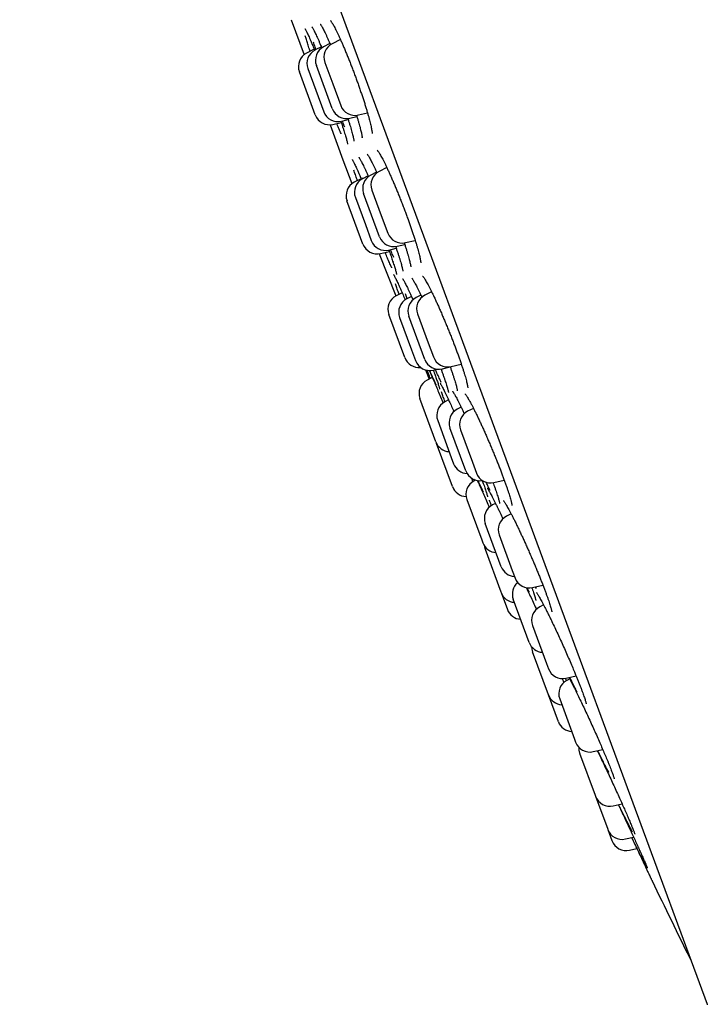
# Model space of a CAD drawing. Header units: millimetres. Extents: x 8 to 1577, y 12 to 2536.
# Tile 55 of 108: x 390 to 413, y 2103 to 2135. Entities that reach past the tile are written whole.
import ezdxf

# ---------------------------------------------------------------- set-up
doc = ezdxf.new("R2010")
doc.units = ezdxf.units.MM

msp = doc.modelspace()

# ---------------------------------------------------------------- linework, layer by layer
at = {"color": 7, "linetype": 'Continuous', "lineweight": 30}
for p, q in [((390.302, 2164.383), (413.109, 2102.556)), ((399.313, 2135.225), (399.741, 2134.065)), ((400.598, 2134.435), (400.385, 2134.325)), ((400.944, 2134.572), (400.667, 2134.429)), ((400.075, 2134.248), (399.822, 2134.118)), ((400.311, 2134.328), (400.104, 2134.222)), ((400.427, 2133.812), (400.691, 2133.095)), ((400.111, 2132.067), (399.582, 2133.5)), ((399.864, 2133.604), (400.128, 2132.887)), ((400.674, 2132.275), (400.145, 2133.708)), ((400.128, 2132.887), (400.392, 2132.171)), ((400.691, 2133.095), (400.955, 2132.379)), ((400.695, 2131.754), (400.971, 2131.819)), ((400.976, 2131.857), (401.203, 2131.911)), ((401.257, 2131.961), (401.49, 2132.016)), ((401.539, 2132.065), (401.842, 2132.136)), ((400.599, 2131.741), (401.027, 2130.581)), ((401.028, 2130.577), (401.328, 2129.787)), ((402.482, 2130.323), (402.229, 2130.193)), ((401.632, 2129.952), (401.403, 2129.834)), ((401.864, 2130.042), (401.68, 2129.948)), ((402.143, 2130.17), (401.954, 2130.073)), ((401.989, 2129.576), (402.299, 2128.735)), ((401.691, 2127.783), (401.162, 2129.216)), ((401.44, 2129.33), (401.773, 2128.428)), ((402.242, 2128.023), (401.714, 2129.455)), ((402.299, 2128.735), (402.518, 2128.143)), ((401.773, 2128.428), (401.969, 2127.897)), ((403.101, 2127.829), (403.425, 2127.905)), ((402.553, 2127.584), (402.796, 2127.641)), ((402.826, 2127.709), (403.078, 2127.768)), ((402.227, 2127.461), (402.779, 2126.06)), ((402.275, 2127.47), (402.568, 2127.539)), ((402.991, 2126.169), (402.792, 2126.067)), ((403.156, 2125.969), (403.101, 2126.127)), ((403.304, 2126.045), (403.15, 2125.965)), ((403.615, 2126.089), (403.454, 2126.006)), ((403.968, 2126.201), (403.744, 2126.086)), ((403.081, 2124.016), (402.552, 2125.449)), ((402.909, 2125.348), (403.306, 2124.273)), ((403.743, 2123.956), (403.214, 2125.389)), ((403.504, 2125.469), (403.859, 2124.507)), ((403.859, 2124.507), (404.033, 2124.036)), ((403.306, 2124.273), (403.438, 2123.915)), ((404.326, 2123.642), (404.588, 2123.704)), ((404.366, 2123.627), (404.356, 2123.649)), ((404.617, 2123.722), (404.953, 2123.801)), ((403.764, 2123.609), (403.888, 2123.304)), ((403.991, 2123.357), (403.824, 2123.271)), ((404.022, 2123.601), (404.154, 2123.632)), ((404.283, 2123.636), (404.307, 2123.567)), ((404.112, 2121.22), (403.584, 2122.653)), ((404.535, 2122.609), (404.411, 2122.546)), ((404.95, 2122.371), (404.82, 2122.304)), ((405.358, 2122.331), (405.166, 2122.233)), ((404.171, 2121.928), (404.622, 2120.705)), ((405.109, 2120.253), (404.58, 2121.686)), ((404.926, 2121.615), (405.322, 2120.54)), ((404.123, 2121.193), (404.132, 2121.165)), ((404.661, 2119.733), (404.132, 2121.165)), ((404.622, 2120.705), (404.699, 2120.495)), ((405.322, 2120.54), (405.454, 2120.182)), ((405.389, 2119.927), (405.369, 2119.979)), ((405.431, 2119.948), (405.379, 2119.921)), ((406.038, 2119.868), (406.38, 2119.949)), ((405.139, 2119.304), (405.632, 2117.967)), ((406.09, 2119.176), (405.992, 2119.126)), ((406.609, 2118.831), (406.451, 2118.75)), ((406.281, 2117.076), (405.752, 2118.508)), ((406.211, 2118.132), (406.645, 2116.955)), ((405.632, 2117.967), (405.668, 2117.871)), ((405.747, 2117.654), (406.267, 2116.246)), ((406.645, 2116.955), (406.739, 2116.699)), ((406.821, 2116.557), (406.826, 2116.548)), ((407.323, 2116.385), (407.663, 2116.465)), ((406.267, 2116.246), (406.276, 2116.221)), ((406.276, 2116.221), (406.484, 2115.659)), ((407.447, 2116.349), (407.419, 2116.408)), ((407.208, 2114.562), (406.679, 2115.995)), ((407.685, 2115.807), (407.56, 2115.743)), ((407.32, 2115.125), (407.787, 2113.86)), ((407.849, 2112.823), (407.321, 2114.256)), ((407.787, 2113.86), (407.848, 2113.692)), ((408.301, 2113.37), (408.362, 2113.235)), ((408.445, 2113.289), (408.409, 2113.38)), ((408.432, 2113.379), (408.762, 2113.457)), ((408.553, 2113.352), (408.46, 2113.304)), ((408.177, 2111.934), (407.849, 2112.823)), ((408.22, 2112.687), (408.713, 2111.35)), ((408.713, 2111.35), (408.748, 2111.254)), ((409.332, 2110.94), (409.647, 2111.014)), ((408.882, 2110.89), (409.395, 2109.5)), ((409.395, 2109.5), (409.411, 2109.457)), ((409.411, 2109.457), (409.813, 2108.367)), ((409.995, 2109.143), (410.288, 2109.212)), ((409.813, 2108.367), (409.817, 2108.356)), ((409.817, 2108.356), (409.954, 2107.986)), ((410.401, 2108.042), (410.669, 2108.106)), ((410.537, 2107.672), (410.778, 2107.729))]:
    msp.add_line(p, q, dxfattribs=at)
at = {"color": 7, "linetype": 'Continuous', "lineweight": 30, "flags": 128}
msp.add_lwpolyline([(405.72, 2117.767), (405.726, 2117.732), (405.747, 2117.654)], dxfattribs=at)
at = {"color": 7, "linetype": 'Continuous', "lineweight": 30}
for centre, radius, start, end in [((400.896, 2133.985), 0.5, 117.2488, 200.2488), ((400.051, 2133.673), 0.5, 117.2488, 200.2488), ((400.333, 2133.777), 0.5, 117.2488, 200.2488), ((400.614, 2133.881), 0.5, 117.2488, 200.2488), ((400.861, 2132.344), 0.5, 200.2488, 283.2488), ((401.143, 2132.448), 0.5, 200.2488, 283.2488), ((401.424, 2132.552), 0.5, 200.2488, 283.2488), ((400.58, 2132.24), 0.5, 200.2488, 283.2488), ((402.458, 2129.749), 0.5, 117.2488, 200.2488), ((401.909, 2129.503), 0.5, 117.2488, 200.2488), ((402.183, 2129.628), 0.5, 117.2488, 200.2488), ((401.632, 2129.389), 0.5, 117.2488, 200.2488), ((402.438, 2128.07), 0.5, 200.2488, 283.2488), ((402.712, 2128.196), 0.5, 200.2488, 283.2488), ((402.987, 2128.316), 0.5, 200.2488, 283.2488), ((402.16, 2127.956), 0.5, 200.2488, 283.2488), ((403.021, 2125.622), 0.5, 117.2488, 200.2488), ((403.378, 2125.521), 0.5, 117.2488, 200.2488), ((403.683, 2125.562), 0.5, 117.2488, 200.2488), ((403.973, 2125.642), 0.5, 117.2488, 200.2488), ((403.55, 2124.189), 0.5, 200.2488, 275.9422), ((404.502, 2124.209), 0.5, 200.2488, 283.2488), ((403.907, 2124.088), 0.5, 200.2488, 283.2488), ((404.212, 2124.129), 0.5, 200.2488, 283.2488), ((404.053, 2122.826), 0.5, 117.2488, 200.2488), ((404.64, 2122.101), 0.5, 117.2488, 200.2488), ((405.049, 2121.859), 0.5, 117.2488, 200.2488), ((405.395, 2121.788), 0.5, 117.2488, 200.2488), ((404.581, 2121.393), 0.5, 200.2488, 266.6706), ((405.169, 2120.668), 0.5, 200.2488, 267.7655), ((405.578, 2120.426), 0.5, 200.2488, 279.0899), ((405.924, 2120.355), 0.5, 200.2488, 283.2488), ((405.13, 2119.906), 0.5, 200.2488, 268.0479), ((405.608, 2119.477), 0.5, 117.2488, 200.2488), ((406.221, 2118.681), 0.5, 117.2488, 200.2488), ((406.68, 2118.305), 0.5, 117.2488, 200.2488), ((406.137, 2118.044), 0.5, 200.2488, 266.6706), ((406.75, 2117.249), 0.5, 200.2488, 266.6706), ((407.148, 2116.168), 0.5, 130.4204, 200.2488), ((407.208, 2116.872), 0.5, 200.2488, 283.2488), ((406.745, 2116.394), 0.5, 200.2488, 266.6706), ((406.953, 2115.832), 0.5, 200.2488, 266.6706), ((407.789, 2115.298), 0.5, 117.2488, 200.2488), ((407.677, 2114.735), 0.5, 200.2488, 266.6706), ((407.79, 2114.429), 0.5, 181.1991, 200.2488), ((408.318, 2113.866), 0.5, 200.2488, 283.2488), ((408.689, 2112.86), 0.5, 117.2488, 200.2488), ((408.318, 2112.996), 0.5, 200.2488, 266.6706), ((408.646, 2112.107), 0.5, 200.2488, 266.6706), ((409.217, 2111.427), 0.5, 200.2488, 283.2488), ((409.352, 2111.063), 0.5, 177.4151, 200.2488), ((409.88, 2109.63), 0.5, 200.2488, 283.2488), ((410.286, 2108.529), 0.5, 200.2488, 283.2488), ((410.423, 2108.159), 0.5, 200.2488, 283.2488), ((681.62, 2236.729), 300, 205.6951, 206.25538), ((413.297, 2102.625), 0.2, 200.2488, 206.5587)]:
    msp.add_arc(centre, radius, start, end, dxfattribs=at)
for points, knots in [([(400.273, 2135.082), (400.273, 2135.082), (400.274, 2135.081), (400.283, 2135.07), (400.296, 2135.05), (400.315, 2135.02), (400.339, 2134.979), (400.368, 2134.926), (400.4, 2134.862), (400.437, 2134.789), (400.476, 2134.706), (400.519, 2134.614), (400.563, 2134.515), (400.596, 2134.441), (400.614, 2134.398), (400.616, 2134.393)], [0, 0, 0, 0, 0.049205, 0.109327, 0.178681, 0.256265, 0.34028, 0.428784, 0.520134, 0.613117, 0.706896, 0.800893, 0.894212, 0.988134, 1, 1, 1, 1]), ([(400.613, 2135.197), (400.613, 2135.197), (400.612, 2135.198), (400.616, 2135.193), (400.626, 2135.182), (400.641, 2135.16), (400.662, 2135.128), (400.689, 2135.085), (400.72, 2135.031), (400.755, 2134.966), (400.793, 2134.891), (400.835, 2134.807), (400.879, 2134.714), (400.925, 2134.614), (400.973, 2134.506), (401.023, 2134.391), (401.075, 2134.269), (401.129, 2134.142), (401.183, 2134.009), (401.237, 2133.873), (401.292, 2133.733), (401.346, 2133.592), (401.4, 2133.449), (401.453, 2133.306), (401.504, 2133.164), (401.554, 2133.023), (401.603, 2132.882), (401.65, 2132.743), (401.696, 2132.607), (401.739, 2132.474), (401.779, 2132.346), (401.817, 2132.223), (401.851, 2132.107), (401.882, 2131.998), (401.909, 2131.897), (401.933, 2131.805), (401.953, 2131.722), (401.969, 2131.647), (401.981, 2131.582), (401.99, 2131.53), (401.994, 2131.491), (401.997, 2131.465), (401.997, 2131.449), (401.997, 2131.447), (401.996, 2131.446)], [0, 0, 0, 0, 0.00224, 0.01698, 0.03405, 0.053456, 0.07492, 0.097993, 0.122199, 0.147135, 0.172494, 0.198062, 0.223682, 0.249152, 0.27485, 0.300799, 0.326954, 0.353267, 0.379684, 0.406151, 0.432596, 0.458972, 0.485242, 0.511367, 0.537275, 0.56327, 0.589437, 0.615745, 0.64215, 0.668603, 0.69503, 0.721375, 0.747587, 0.773622, 0.799401, 0.824841, 0.850323, 0.875779, 0.901043, 0.925879, 0.947512, 0.967463, 0.985226, 1, 1, 1, 1]), ([(399.768, 2134.927), (399.768, 2134.927), (399.768, 2134.927), (399.774, 2134.919), (399.783, 2134.902), (399.798, 2134.875), (399.818, 2134.836), (399.842, 2134.786), (399.871, 2134.726), (399.903, 2134.655), (399.937, 2134.578), (399.961, 2134.521), (399.972, 2134.494)], [0, 0, 0, 0, 0.039257, 0.113368, 0.201646, 0.302501, 0.412709, 0.528862, 0.648331, 0.769357, 0.890337, 1, 1, 1, 1]), ([(399.994, 2134.993), (399.993, 2134.994), (399.993, 2134.994), (399.996, 2134.99), (400.004, 2134.979), (400.017, 2134.957), (400.036, 2134.925), (400.059, 2134.881), (400.087, 2134.826), (400.119, 2134.761), (400.154, 2134.686), (400.192, 2134.602), (400.233, 2134.509), (400.277, 2134.407), (400.309, 2134.332), (400.327, 2134.29), (400.328, 2134.286)], [0, 0, 0, 0, 0.0047983, 0.0562832, 0.1174336, 0.1880632, 0.2666355, 0.3509218, 0.438811, 0.5287251, 0.6193129, 0.7103491, 0.8028655, 0.8963974, 0.9907084, 1, 1, 1, 1]), ([(399.939, 2134.178), (399.931, 2134.202), (399.903, 2134.288), (399.861, 2134.419), (399.814, 2134.57), (399.789, 2134.653), (399.777, 2134.695)], [0, 0, 0, 0, 0.116872, 0.411321, 0.705196, 1, 1, 1, 1]), ([(399.969, 2134.502), (399.982, 2134.472), (400.017, 2134.391), (400.058, 2134.291), (400.087, 2134.219), (400.092, 2134.208)], [0, 0, 0, 0, 0.348484, 0.900735, 1, 1, 1, 1]), ([(400.131, 2134.236), (400.122, 2134.264), (400.093, 2134.354), (400.07, 2134.432), (400.053, 2134.486)], [0, 0, 0, 0, 0.313882, 1, 1, 1, 1]), ([(400.958, 2131.86), (400.967, 2131.831), (400.993, 2131.754), (401.015, 2131.687), (401.028, 2131.644)], [0, 0, 0, 0, 0.369181, 1, 1, 1, 1]), ([(401.09, 2131.666), (401.067, 2131.72), (401.04, 2131.782), (401.01, 2131.854), (401.006, 2131.864)], [0, 0, 0, 0, 0.851113, 1, 1, 1, 1]), ([(401.189, 2131.953), (401.195, 2131.933), (401.214, 2131.874), (401.243, 2131.783), (401.274, 2131.681), (401.302, 2131.586), (401.326, 2131.499), (401.347, 2131.42), (401.364, 2131.352), (401.378, 2131.294), (401.387, 2131.251), (401.392, 2131.221), (401.394, 2131.204), (401.394, 2131.197), (401.394, 2131.198), (401.394, 2131.198)], [0, 0, 0, 0, 0.049502, 0.143136, 0.237409, 0.332141, 0.427065, 0.521682, 0.615454, 0.707635, 0.79713, 0.871234, 0.936626, 0.992268, 1, 1, 1, 1]), ([(401.477, 2132.058), (401.483, 2132.041), (401.5, 2131.985), (401.527, 2131.896), (401.556, 2131.793), (401.583, 2131.699), (401.605, 2131.613), (401.624, 2131.536), (401.639, 2131.468), (401.651, 2131.411), (401.658, 2131.367), (401.662, 2131.336), (401.663, 2131.319), (401.663, 2131.311), (401.663, 2131.313), (401.663, 2131.313)], [0, 0, 0, 0, 0.041817, 0.137478, 0.232379, 0.325884, 0.419407, 0.513094, 0.606387, 0.698553, 0.78846, 0.863887, 0.931268, 0.989051, 1, 1, 1, 1]), ([(400.967, 2131.439), (400.966, 2131.442), (400.946, 2131.487), (400.9, 2131.595), (400.853, 2131.709), (400.825, 2131.777), (400.823, 2131.784)], [0, 0, 0, 0, 0.027743, 0.486795, 0.947323, 1, 1, 1, 1]), ([(401.025, 2131.652), (401.036, 2131.619), (401.057, 2131.552), (401.085, 2131.461), (401.11, 2131.377), (401.132, 2131.302), (401.149, 2131.238), (401.163, 2131.186), (401.172, 2131.146), (401.177, 2131.12), (401.179, 2131.105), (401.179, 2131.103), (401.18, 2131.102)], [0, 0, 0, 0, 0.111317, 0.225297, 0.339423, 0.453112, 0.565719, 0.676334, 0.772748, 0.861112, 0.937276, 1, 1, 1, 1]), ([(402.168, 2130.893), (402.168, 2130.893), (402.167, 2130.894), (402.171, 2130.89), (402.179, 2130.879), (402.195, 2130.859), (402.215, 2130.829), (402.241, 2130.787), (402.272, 2130.735), (402.307, 2130.671), (402.347, 2130.597), (402.39, 2130.513), (402.436, 2130.42), (402.484, 2130.319), (402.535, 2130.211), (402.586, 2130.098), (402.639, 2129.979), (402.693, 2129.855), (402.748, 2129.726), (402.804, 2129.592), (402.861, 2129.454), (402.918, 2129.312), (402.974, 2129.169), (403.03, 2129.025), (403.085, 2128.881), (403.138, 2128.738), (403.189, 2128.598), (403.238, 2128.461), (403.285, 2128.328), (403.33, 2128.198), (403.372, 2128.071), (403.411, 2127.949), (403.448, 2127.833), (403.481, 2127.723), (403.511, 2127.62), (403.537, 2127.526), (403.559, 2127.441), (403.577, 2127.365), (403.59, 2127.301), (403.6, 2127.248), (403.606, 2127.208), (403.608, 2127.181), (403.609, 2127.166), (403.609, 2127.165), (403.609, 2127.164)], [0, 0, 0, 0, 0.00052, 0.015126, 0.031936, 0.050953, 0.071382, 0.093715, 0.117466, 0.142251, 0.167755, 0.193725, 0.219957, 0.246286, 0.272536, 0.298605, 0.324425, 0.350095, 0.376068, 0.402305, 0.428755, 0.455354, 0.482032, 0.508706, 0.5353, 0.561757, 0.588039, 0.614083, 0.639956, 0.666021, 0.69223, 0.718547, 0.744926, 0.771291, 0.797563, 0.823663, 0.849502, 0.874973, 0.899904, 0.924348, 0.948169, 0.968085, 0.985914, 1, 1, 1, 1]), ([(401.333, 2130.588), (401.334, 2130.587), (401.334, 2130.587), (401.341, 2130.577), (401.351, 2130.558), (401.368, 2130.529), (401.389, 2130.488), (401.415, 2130.435), (401.445, 2130.372), (401.479, 2130.298), (401.514, 2130.22), (401.54, 2130.163), (401.551, 2130.137)], [0, 0, 0, 0, 0.050656, 0.122876, 0.209644, 0.308941, 0.417754, 0.533001, 0.652295, 0.773958, 0.896805, 1, 1, 1, 1]), ([(401.556, 2130.663), (401.556, 2130.663), (401.555, 2130.664), (401.559, 2130.659), (401.567, 2130.647), (401.581, 2130.625), (401.6, 2130.592), (401.624, 2130.548), (401.653, 2130.493), (401.686, 2130.426), (401.723, 2130.35), (401.763, 2130.265), (401.806, 2130.171), (401.843, 2130.089), (401.866, 2130.037), (401.874, 2130.02)], [0, 0, 0, 0, 0.008016, 0.060344, 0.123372, 0.196813, 0.27927, 0.368553, 0.462507, 0.559412, 0.657998, 0.757339, 0.856666, 0.955422, 1, 1, 1, 1]), ([(401.83, 2130.77), (401.831, 2130.769), (401.832, 2130.768), (401.841, 2130.757), (401.854, 2130.737), (401.873, 2130.707), (401.898, 2130.666), (401.927, 2130.613), (401.961, 2130.55), (401.998, 2130.476), (402.04, 2130.392), (402.084, 2130.298), (402.123, 2130.216), (402.147, 2130.162), (402.155, 2130.144)], [0, 0, 0, 0, 0.052741, 0.116797, 0.190042, 0.271335, 0.357809, 0.450037, 0.546305, 0.645366, 0.746258, 0.848209, 0.950588, 1, 1, 1, 1]), ([(401.507, 2129.888), (401.503, 2129.898), (401.478, 2129.97), (401.438, 2130.088), (401.407, 2130.184), (401.391, 2130.231)], [0, 0, 0, 0, 0.082252, 0.541851, 1, 1, 1, 1]), ([(401.548, 2130.145), (401.56, 2130.118), (401.59, 2130.049), (401.624, 2129.969), (401.645, 2129.921)], [0, 0, 0, 0, 0.403782, 1, 1, 1, 1]), ([(401.695, 2129.955), (401.693, 2129.959), (401.69, 2129.97), (401.687, 2129.979), (401.685, 2129.985)], [0, 0, 0, 0, 0.373095, 1, 1, 1, 1]), ([(402.552, 2127.583), (402.572, 2127.528), (402.612, 2127.412), (402.658, 2127.279), (402.681, 2127.207), (402.689, 2127.183)], [0, 0, 0, 0, 0.37964, 0.794356, 1, 1, 1, 1]), ([(402.719, 2127.331), (402.695, 2127.384), (402.658, 2127.466), (402.617, 2127.561), (402.602, 2127.595)], [0, 0, 0, 0, 0.637161, 1, 1, 1, 1]), ([(402.775, 2127.704), (402.777, 2127.699), (402.793, 2127.653), (402.82, 2127.572), (402.857, 2127.461), (402.89, 2127.359), (402.919, 2127.264), (402.945, 2127.179), (402.967, 2127.104), (402.985, 2127.037), (402.999, 2126.981), (403.008, 2126.938), (403.014, 2126.907), (403.016, 2126.89), (403.017, 2126.882), (403.017, 2126.884), (403.017, 2126.884)], [0, 0, 0, 0, 0.011038, 0.101107, 0.190853, 0.280087, 0.368634, 0.456123, 0.543037, 0.629752, 0.715712, 0.799992, 0.871437, 0.935176, 0.989175, 1, 1, 1, 1]), ([(403.058, 2127.826), (403.058, 2127.826), (403.072, 2127.786), (403.097, 2127.709), (403.132, 2127.597), (403.164, 2127.494), (403.192, 2127.399), (403.217, 2127.312), (403.237, 2127.236), (403.253, 2127.169), (403.265, 2127.114), (403.273, 2127.072), (403.277, 2127.043), (403.279, 2127.027), (403.278, 2127.02), (403.279, 2127.022), (403.279, 2127.022)], [0, 0, 0, 0, 0.000105, 0.091927, 0.183813, 0.275486, 0.366686, 0.457124, 0.546465, 0.634238, 0.720106, 0.804163, 0.875417, 0.9393, 0.994249, 1, 1, 1, 1]), ([(402.647, 2126.996), (402.647, 2126.997), (402.629, 2127.035), (402.587, 2127.128), (402.522, 2127.276), (402.467, 2127.404), (402.433, 2127.485), (402.424, 2127.505)], [0, 0, 0, 0, 0.013649, 0.310458, 0.606326, 0.902467, 1, 1, 1, 1]), ([(402.686, 2127.192), (402.694, 2127.167), (402.712, 2127.112), (402.736, 2127.037), (402.758, 2126.966), (402.776, 2126.904), (402.79, 2126.853), (402.799, 2126.815), (402.804, 2126.791), (402.806, 2126.778), (402.806, 2126.777), (402.806, 2126.777)], [0, 0, 0, 0, 0.108862, 0.238808, 0.368463, 0.497789, 0.625875, 0.751115, 0.854307, 0.943191, 1, 1, 1, 1]), ([(402.706, 2126.774), (402.706, 2126.774), (402.705, 2126.775), (402.71, 2126.767), (402.719, 2126.752), (402.733, 2126.725), (402.753, 2126.688), (402.777, 2126.639), (402.806, 2126.579), (402.839, 2126.509), (402.863, 2126.455), (402.875, 2126.429)], [0, 0, 0, 0, 0.036022, 0.116694, 0.214499, 0.325867, 0.449821, 0.58217, 0.719875, 0.860861, 1, 1, 1, 1]), ([(403.009, 2126.628), (403.009, 2126.628), (403.01, 2126.627), (403.017, 2126.617), (403.029, 2126.598), (403.047, 2126.569), (403.069, 2126.528), (403.097, 2126.476), (403.129, 2126.413), (403.166, 2126.34), (403.206, 2126.257), (403.248, 2126.166), (403.294, 2126.067), (403.329, 2125.99), (403.35, 2125.943), (403.354, 2125.934)], [0, 0, 0, 0, 0.041366, 0.097815, 0.16491, 0.241295, 0.324905, 0.413538, 0.505406, 0.5992, 0.693976, 0.789016, 0.883665, 0.977582, 1, 1, 1, 1]), ([(403.316, 2126.648), (403.316, 2126.647), (403.317, 2126.646), (403.326, 2126.636), (403.339, 2126.616), (403.358, 2126.587), (403.382, 2126.546), (403.411, 2126.495), (403.445, 2126.432), (403.483, 2126.359), (403.525, 2126.276), (403.57, 2126.184), (403.611, 2126.098), (403.638, 2126.04), (403.649, 2126.019)], [0, 0, 0, 0, 0.0500005, 0.1132134, 0.1858629, 0.266587, 0.3517923, 0.4428758, 0.5380655, 0.6361329, 0.7361352, 0.8373228, 0.9390726, 1, 1, 1, 1]), ([(403.672, 2126.721), (403.672, 2126.721), (403.671, 2126.722), (403.675, 2126.718), (403.683, 2126.708), (403.699, 2126.688), (403.719, 2126.657), (403.745, 2126.616), (403.777, 2126.564), (403.813, 2126.501), (403.853, 2126.427), (403.897, 2126.344), (403.944, 2126.251), (403.993, 2126.151), (404.045, 2126.044), (404.098, 2125.93), (404.153, 2125.812), (404.208, 2125.689), (404.265, 2125.561), (404.322, 2125.428), (404.381, 2125.291), (404.44, 2125.15), (404.499, 2125.008), (404.557, 2124.864), (404.614, 2124.721), (404.669, 2124.579), (404.723, 2124.439), (404.774, 2124.303), (404.823, 2124.17), (404.87, 2124.04), (404.914, 2123.915), (404.956, 2123.793), (404.995, 2123.677), (405.03, 2123.568), (405.062, 2123.465), (405.09, 2123.371), (405.114, 2123.286), (405.133, 2123.211), (405.149, 2123.146), (405.16, 2123.093), (405.166, 2123.052), (405.17, 2123.026), (405.171, 2123.01), (405.171, 2123.008), (405.171, 2123.008)], [0, 0, 0, 0, 0.000277, 0.014765, 0.031509, 0.05048, 0.071407, 0.093626, 0.117306, 0.14203, 0.167486, 0.193427, 0.219652, 0.245996, 0.272291, 0.298421, 0.324312, 0.349956, 0.375832, 0.401982, 0.428356, 0.454895, 0.481531, 0.508186, 0.534777, 0.561246, 0.587549, 0.613644, 0.639499, 0.665479, 0.691609, 0.717857, 0.74418, 0.770509, 0.796764, 0.822866, 0.848724, 0.874234, 0.899247, 0.92367, 0.947493, 0.967475, 0.985359, 1, 1, 1, 1]), ([(402.892, 2126.118), (402.886, 2126.136), (402.858, 2126.211), (402.815, 2126.33), (402.783, 2126.421), (402.767, 2126.466)], [0, 0, 0, 0, 0.12989, 0.565633, 1, 1, 1, 1]), ([(402.872, 2126.438), (402.887, 2126.405), (402.922, 2126.327), (402.986, 2126.181), (403.046, 2126.044), (403.084, 2125.954), (403.096, 2125.928)], [0, 0, 0, 0, 0.233833, 0.55001, 0.867192, 1, 1, 1, 1]), ([(404.582, 2123.721), (404.596, 2123.683), (404.623, 2123.606), (404.66, 2123.497), (404.694, 2123.394), (404.724, 2123.298), (404.751, 2123.211), (404.773, 2123.134), (404.791, 2123.067), (404.805, 2123.01), (404.814, 2122.967), (404.82, 2122.937), (404.822, 2122.92), (404.822, 2122.912), (404.822, 2122.913), (404.822, 2122.914)], [0, 0, 0, 0, 0.087565, 0.1788, 0.269917, 0.360659, 0.450743, 0.539843, 0.62755, 0.713124, 0.796886, 0.868534, 0.933018, 0.988489, 1, 1, 1, 1]), ([(403.928, 2123.324), (403.919, 2123.348), (403.887, 2123.428), (403.851, 2123.521), (403.828, 2123.582), (403.822, 2123.601)], [0, 0, 0, 0, 0.228965, 0.769823, 1, 1, 1, 1]), ([(403.887, 2123.593), (403.887, 2123.593), (403.906, 2123.551), (403.951, 2123.449), (404.022, 2123.289), (404.099, 2123.11), (404.181, 2122.919), (404.267, 2122.717), (404.326, 2122.577), (404.355, 2122.507)], [0, 0, 0, 0, 0.0022492, 0.1687307, 0.3357385, 0.5022141, 0.6689597, 0.8362379, 1, 1, 1, 1]), ([(404.124, 2123.113), (404.121, 2123.119), (404.103, 2123.156), (404.062, 2123.245), (404, 2123.381), (403.948, 2123.498), (403.915, 2123.573), (403.908, 2123.591)], [0, 0, 0, 0, 0.054291, 0.340169, 0.626956, 0.912833, 1, 1, 1, 1]), ([(404.024, 2123.602), (404.03, 2123.584), (404.058, 2123.508), (404.099, 2123.395), (404.135, 2123.294), (404.15, 2123.251), (404.152, 2123.245)], [0, 0, 0, 0, 0.126699, 0.543002, 0.93698, 1, 1, 1, 1]), ([(404.291, 2123.191), (404.269, 2123.238), (404.224, 2123.334), (404.157, 2123.479), (404.113, 2123.579), (404.095, 2123.619)], [0, 0, 0, 0, 0.377454, 0.755462, 1, 1, 1, 1]), ([(404.305, 2123.574), (404.317, 2123.54), (404.342, 2123.468), (404.377, 2123.368), (404.41, 2123.271), (404.439, 2123.183), (404.464, 2123.104), (404.485, 2123.035), (404.502, 2122.975), (404.515, 2122.928), (404.523, 2122.893), (404.527, 2122.871), (404.529, 2122.859), (404.529, 2122.859), (404.529, 2122.859)], [0, 0, 0, 0, 0.087415, 0.184126, 0.280211, 0.375461, 0.469489, 0.5633, 0.656655, 0.748769, 0.829086, 0.90222, 0.965224, 1, 1, 1, 1]), ([(404.148, 2123.255), (404.156, 2123.231), (404.173, 2123.182), (404.193, 2123.118), (404.211, 2123.063), (404.223, 2123.021), (404.231, 2122.99), (404.236, 2122.973), (404.237, 2122.965), (404.237, 2122.966), (404.237, 2122.967)], [0, 0, 0, 0, 0.151365, 0.309958, 0.467927, 0.623883, 0.758494, 0.878231, 0.976782, 1, 1, 1, 1]), ([(404.253, 2123.166), (404.253, 2123.166), (404.253, 2123.165), (404.26, 2123.156), (404.27, 2123.139), (404.287, 2123.111), (404.309, 2123.071), (404.335, 2123.021), (404.367, 2122.959), (404.402, 2122.887), (404.442, 2122.806), (404.477, 2122.731), (404.5, 2122.682), (404.508, 2122.665)], [0, 0, 0, 0, 0.042131, 0.109922, 0.188652, 0.280543, 0.381289, 0.488147, 0.598925, 0.712134, 0.826767, 0.942116, 1, 1, 1, 1]), ([(404.416, 2122.548), (404.411, 2122.562), (404.384, 2122.633), (404.343, 2122.747), (404.312, 2122.835), (404.297, 2122.879)], [0, 0, 0, 0, 0.106966, 0.553414, 1, 1, 1, 1]), ([(404.505, 2122.673), (404.522, 2122.637), (404.563, 2122.55), (404.631, 2122.398), (404.685, 2122.278), (404.71, 2122.221)], [0, 0, 0, 0, 0.269694, 0.653896, 1, 1, 1, 1]), ([(404.665, 2122.896), (404.665, 2122.896), (404.666, 2122.896), (404.672, 2122.887), (404.684, 2122.871), (404.701, 2122.844), (404.724, 2122.806), (404.752, 2122.757), (404.784, 2122.698), (404.821, 2122.628), (404.863, 2122.548), (404.907, 2122.458), (404.955, 2122.36), (405.005, 2122.258), (405.039, 2122.184), (405.056, 2122.149)], [0, 0, 0, 0, 0.031863, 0.086342, 0.149872, 0.221379, 0.298872, 0.379204, 0.463672, 0.550999, 0.640328, 0.730989, 0.822423, 0.914149, 1, 1, 1, 1]), ([(405.081, 2122.807), (405.081, 2122.807), (405.082, 2122.806), (405.09, 2122.796), (405.104, 2122.778), (405.124, 2122.75), (405.149, 2122.71), (405.18, 2122.66), (405.215, 2122.599), (405.255, 2122.527), (405.299, 2122.446), (405.346, 2122.355), (405.396, 2122.256), (405.449, 2122.15), (405.503, 2122.038), (405.559, 2121.92), (405.615, 2121.798), (405.673, 2121.672), (405.732, 2121.541), (405.792, 2121.405), (405.852, 2121.266), (405.913, 2121.125), (405.973, 2120.982), (406.033, 2120.839), (406.091, 2120.698), (406.147, 2120.558), (406.201, 2120.421), (406.253, 2120.288), (406.302, 2120.158), (406.349, 2120.033), (406.394, 2119.912), (406.435, 2119.796), (406.473, 2119.685), (406.508, 2119.582), (406.539, 2119.487), (406.565, 2119.4), (406.588, 2119.323), (406.606, 2119.256), (406.619, 2119.2), (406.628, 2119.158), (406.633, 2119.128), (406.635, 2119.111), (406.635, 2119.104), (406.635, 2119.105), (406.635, 2119.105)], [0, 0, 0, 0, 0.012291, 0.02862, 0.047291, 0.067994, 0.090207, 0.113551, 0.138019, 0.163278, 0.18908, 0.215226, 0.24155, 0.267898, 0.294127, 0.320149, 0.345904, 0.37153, 0.397477, 0.423674, 0.450068, 0.476597, 0.503194, 0.529772, 0.556262, 0.582609, 0.608777, 0.634694, 0.660477, 0.686449, 0.712557, 0.738767, 0.765026, 0.791254, 0.817371, 0.843293, 0.868916, 0.894116, 0.91867, 0.942609, 0.963016, 0.981413, 0.997355, 1, 1, 1, 1]), ([(405.285, 2120.024), (405.291, 2120.011), (405.31, 2119.966), (405.327, 2119.923), (405.34, 2119.893)], [0, 0, 0, 0, 0.286234, 1, 1, 1, 1]), ([(405.485, 2119.94), (405.501, 2119.905), (405.541, 2119.817), (405.613, 2119.658), (405.699, 2119.466), (405.789, 2119.262), (405.852, 2119.12), (405.884, 2119.047), (405.884, 2119.045)], [0, 0, 0, 0, 0.137344, 0.351347, 0.565725, 0.780788, 0.995161, 1, 1, 1, 1]), ([(405.689, 2119.557), (405.688, 2119.559), (405.671, 2119.592), (405.629, 2119.678), (405.57, 2119.802), (405.526, 2119.896), (405.507, 2119.937)], [0, 0, 0, 0, 0.016632, 0.372124, 0.726503, 1, 1, 1, 1]), ([(405.647, 2119.938), (405.663, 2119.895), (405.692, 2119.818), (405.714, 2119.754), (405.724, 2119.727)], [0, 0, 0, 0, 0.568921, 1, 1, 1, 1]), ([(405.72, 2119.736), (405.729, 2119.71), (405.748, 2119.656), (405.771, 2119.587), (405.791, 2119.526), (405.807, 2119.475), (405.817, 2119.437), (405.823, 2119.412), (405.826, 2119.399), (405.826, 2119.398), (405.826, 2119.397)], [0, 0, 0, 0, 0.141536, 0.285735, 0.42936, 0.572083, 0.712185, 0.829084, 0.930372, 1, 1, 1, 1]), ([(405.909, 2119.61), (405.884, 2119.663), (405.843, 2119.746), (405.799, 2119.841), (405.782, 2119.877)], [0, 0, 0, 0, 0.627958, 1, 1, 1, 1]), ([(406.006, 2119.868), (406.016, 2119.841), (406.04, 2119.776), (406.074, 2119.681), (406.108, 2119.583), (406.137, 2119.493), (406.163, 2119.413), (406.185, 2119.342), (406.202, 2119.283), (406.214, 2119.234), (406.222, 2119.199), (406.226, 2119.178), (406.227, 2119.168), (406.227, 2119.169), (406.227, 2119.169)], [0, 0, 0, 0, 0.071989, 0.17099, 0.269793, 0.36811, 0.465607, 0.561882, 0.656388, 0.748265, 0.837537, 0.9101, 0.972874, 1, 1, 1, 1]), ([(405.819, 2119.679), (405.82, 2119.678), (405.821, 2119.677), (405.828, 2119.667), (405.841, 2119.647), (405.86, 2119.618), (405.883, 2119.577), (405.912, 2119.526), (405.945, 2119.464), (405.982, 2119.392), (406.024, 2119.31), (406.069, 2119.22), (406.117, 2119.122), (406.151, 2119.051), (406.168, 2119.016)], [0, 0, 0, 0, 0.047465, 0.10841, 0.179523, 0.259017, 0.344237, 0.432717, 0.522996, 0.616357, 0.711532, 0.808, 0.90533, 1, 1, 1, 1]), ([(405.959, 2119.1), (405.956, 2119.107), (405.932, 2119.17), (405.909, 2119.232), (405.892, 2119.28), (405.891, 2119.283)], [0, 0, 0, 0, 0.100937, 0.935855, 1, 1, 1, 1]), ([(406.351, 2119.271), (406.351, 2119.271), (406.351, 2119.271), (406.358, 2119.264), (406.37, 2119.248), (406.388, 2119.222), (406.411, 2119.186), (406.44, 2119.138), (406.474, 2119.08), (406.513, 2119.011), (406.556, 2118.933), (406.602, 2118.845), (406.652, 2118.748), (406.705, 2118.644), (406.759, 2118.533), (406.816, 2118.417), (406.873, 2118.296), (406.932, 2118.171), (406.992, 2118.043), (407.053, 2117.909), (407.114, 2117.772), (407.177, 2117.633), (407.239, 2117.491), (407.3, 2117.349), (407.361, 2117.207), (407.4, 2117.113), (407.42, 2117.067)], [0, 0, 0, 0, 0.014615, 0.04176, 0.073243, 0.108623, 0.146987, 0.187248, 0.229154, 0.272583, 0.317082, 0.362307, 0.40797, 0.45382, 0.499595, 0.545099, 0.590198, 0.634804, 0.679371, 0.724528, 0.770089, 0.815961, 0.862036, 0.908196, 0.954283, 1, 1, 1, 1]), ([(406.165, 2119.023), (406.183, 2118.985), (406.229, 2118.889), (406.287, 2118.766), (406.326, 2118.68), (406.335, 2118.66)], [0, 0, 0, 0, 0.3427402, 0.8507341, 1, 1, 1, 1]), ([(407.42, 2117.067), (407.42, 2117.067), (407.44, 2117.02), (407.477, 2116.929), (407.532, 2116.795), (407.584, 2116.665), (407.634, 2116.539), (407.681, 2116.417), (407.726, 2116.3), (407.767, 2116.189), (407.805, 2116.084), (407.84, 2115.987), (407.87, 2115.897), (407.896, 2115.817), (407.917, 2115.747), (407.934, 2115.687), (407.946, 2115.641), (407.953, 2115.607), (407.957, 2115.585), (407.958, 2115.574), (407.958, 2115.575), (407.958, 2115.575)], [0, 0, 0, 0, 0.000259, 0.061809, 0.122924, 0.183357, 0.243825, 0.304655, 0.365786, 0.427123, 0.488531, 0.549814, 0.610782, 0.671218, 0.730855, 0.789336, 0.846041, 0.895455, 0.940649, 0.980152, 1, 1, 1, 1]), ([(407.112, 2116.386), (407.127, 2116.355), (407.169, 2116.265), (407.245, 2116.102), (407.338, 2115.9), (407.407, 2115.75), (407.444, 2115.668), (407.448, 2115.658)], [0, 0, 0, 0, 0.144672, 0.416999, 0.688461, 0.960521, 1, 1, 1, 1]), ([(407.216, 2116.226), (407.194, 2116.269), (407.169, 2116.318), (407.141, 2116.377), (407.137, 2116.383)], [0, 0, 0, 0, 0.887566, 1, 1, 1, 1]), ([(407.291, 2116.385), (407.295, 2116.374), (407.311, 2116.331), (407.335, 2116.264), (407.363, 2116.185), (407.386, 2116.116), (407.404, 2116.058), (407.418, 2116.011), (407.426, 2115.977), (407.431, 2115.958), (407.432, 2115.949), (407.432, 2115.95), (407.432, 2115.951)], [0, 0, 0, 0, 0.043676, 0.174235, 0.303977, 0.432373, 0.558715, 0.68189, 0.799251, 0.894061, 0.974851, 1, 1, 1, 1]), ([(407.445, 2116.22), (407.445, 2116.22), (407.445, 2116.22), (407.451, 2116.212), (407.463, 2116.196), (407.481, 2116.169), (407.505, 2116.132), (407.534, 2116.083), (407.567, 2116.025), (407.605, 2115.956), (407.648, 2115.878), (407.694, 2115.79), (407.744, 2115.694), (407.797, 2115.589), (407.85, 2115.482), (407.887, 2115.406), (407.905, 2115.371)], [0, 0, 0, 0, 0.029826, 0.080232, 0.13915, 0.205495, 0.277269, 0.352387, 0.42909, 0.508442, 0.589577, 0.671999, 0.755312, 0.839178, 0.923302, 1, 1, 1, 1]), ([(407.902, 2115.376), (407.922, 2115.336), (407.971, 2115.235), (408.055, 2115.058), (408.153, 2114.85), (408.251, 2114.636), (408.35, 2114.418), (408.447, 2114.199), (408.541, 2113.982), (408.63, 2113.776), (408.703, 2113.602), (408.744, 2113.503), (408.76, 2113.464)], [0, 0, 0, 0, 0.070112, 0.178853, 0.287803, 0.397102, 0.506055, 0.614896, 0.724086, 0.832929, 0.933627, 1, 1, 1, 1]), ([(408.527, 2113.401), (408.529, 2113.397), (408.544, 2113.369), (408.561, 2113.336), (408.576, 2113.308)], [0, 0, 0, 0, 0.133876, 1, 1, 1, 1]), ([(408.796, 2112.924), (408.794, 2112.928), (408.768, 2112.978), (408.711, 2113.091), (408.632, 2113.248), (408.578, 2113.359), (408.555, 2113.408)], [0, 0, 0, 0, 0.029117, 0.380729, 0.731223, 1, 1, 1, 1]), ([(408.572, 2113.316), (408.584, 2113.293), (408.62, 2113.223), (408.688, 2113.086), (408.776, 2112.909), (408.869, 2112.718), (408.966, 2112.517), (409.065, 2112.307), (409.165, 2112.092), (409.265, 2111.874), (409.364, 2111.657), (409.46, 2111.442), (409.55, 2111.238), (409.633, 2111.047), (409.71, 2110.866), (409.775, 2110.713), (409.81, 2110.627), (409.823, 2110.594)], [0, 0, 0, 0, 0.034039, 0.105725, 0.177323, 0.249147, 0.320743, 0.392503, 0.464492, 0.536252, 0.607965, 0.679907, 0.751621, 0.817995, 0.884367, 0.956165, 1, 1, 1, 1]), ([(408.757, 2113.469), (408.771, 2113.435), (408.802, 2113.36), (408.846, 2113.25), (408.89, 2113.14), (408.93, 2113.036), (408.966, 2112.939), (408.999, 2112.85), (409.027, 2112.769), (409.051, 2112.699), (409.07, 2112.638), (409.084, 2112.591), (409.093, 2112.556), (409.098, 2112.535), (409.1, 2112.523), (409.1, 2112.523), (409.1, 2112.523)], [0, 0, 0, 0, 0.068484, 0.149312, 0.230552, 0.312069, 0.393662, 0.475055, 0.55597, 0.636069, 0.714902, 0.791805, 0.857726, 0.918345, 0.971188, 1, 1, 1, 1]), ([(409.468, 2110.972), (409.491, 2110.925), (409.545, 2110.814), (409.634, 2110.627), (409.734, 2110.417), (409.835, 2110.201), (409.937, 2109.984), (410.037, 2109.767), (410.134, 2109.555), (410.225, 2109.354), (410.309, 2109.166), (410.388, 2108.989), (410.462, 2108.819), (410.53, 2108.662), (410.585, 2108.532), (410.612, 2108.465), (410.624, 2108.437)], [0, 0, 0, 0, 0.055305, 0.130141, 0.205174, 0.280446, 0.35548, 0.430493, 0.505747, 0.580761, 0.650215, 0.719668, 0.794781, 0.870131, 0.945235, 1, 1, 1, 1]), ([(409.851, 2110.249), (409.829, 2110.289), (409.786, 2110.369), (409.711, 2110.515), (409.629, 2110.677), (409.553, 2110.831), (409.502, 2110.935), (409.483, 2110.976)], [0, 0, 0, 0, 0.2157, 0.431486, 0.647958, 0.863743, 1, 1, 1, 1]), ([(409.82, 2110.602), (409.827, 2110.585), (409.848, 2110.534), (409.879, 2110.455), (409.914, 2110.367), (409.944, 2110.288), (409.97, 2110.217), (409.991, 2110.157), (410.007, 2110.11), (410.018, 2110.076), (410.024, 2110.054), (410.026, 2110.042), (410.026, 2110.042), (410.026, 2110.042)], [0, 0, 0, 0, 0.053767, 0.165054, 0.276225, 0.386921, 0.496714, 0.605044, 0.711077, 0.802088, 0.886044, 0.958659, 1, 1, 1, 1]), ([(410.165, 2109.183), (410.191, 2109.129), (410.251, 2109.003), (410.344, 2108.804), (410.445, 2108.589), (410.543, 2108.378), (410.635, 2108.18), (410.72, 2107.996), (410.8, 2107.822), (410.875, 2107.658), (410.944, 2107.505), (411.004, 2107.37), (411.054, 2107.256), (411.093, 2107.166), (411.117, 2107.11), (411.123, 2107.092), (411.125, 2107.089)], [0, 0, 0, 0, 0.0589947, 0.1369872, 0.2149911, 0.2932452, 0.3712498, 0.443494, 0.5157362, 0.5938751, 0.67226, 0.7503878, 0.8281478, 0.9061533, 0.9839095, 1, 1, 1, 1]), ([(410.639, 2108.269), (410.623, 2108.298), (410.592, 2108.354), (410.533, 2108.466), (410.466, 2108.597), (410.391, 2108.747), (410.308, 2108.914), (410.236, 2109.061), (410.19, 2109.155), (410.175, 2109.186)], [0, 0, 0, 0, 0.1544885, 0.3094695, 0.4639588, 0.618509, 0.7735506, 0.9281003, 1, 1, 1, 1]), ([(410.619, 2108.446), (410.624, 2108.436), (410.638, 2108.4), (410.658, 2108.349), (410.679, 2108.295), (410.694, 2108.255), (410.704, 2108.226), (410.709, 2108.211), (410.71, 2108.204), (410.71, 2108.205), (410.71, 2108.205)], [0, 0, 0, 0, 0.078208, 0.256926, 0.433238, 0.605634, 0.751286, 0.88096, 0.98645, 1, 1, 1, 1]), ([(410.607, 2108.091), (410.612, 2108.079), (410.643, 2108.015), (410.697, 2107.899), (410.774, 2107.737), (410.852, 2107.571), (410.925, 2107.416), (410.989, 2107.283), (411.043, 2107.167), (411.094, 2107.06), (411.139, 2106.965), (411.178, 2106.883), (411.211, 2106.812), (411.239, 2106.753), (411.261, 2106.707), (411.276, 2106.675), (411.285, 2106.656), (411.285, 2106.655), (411.286, 2106.654)], [0, 0, 0, 0, 0.0140699, 0.0790114, 0.1444332, 0.223255, 0.3029452, 0.3662042, 0.4298997, 0.4949833, 0.5605564, 0.6235184, 0.6869157, 0.7516804, 0.8169201, 0.8799373, 0.9433945, 1, 1, 1, 1]), ([(411.124, 2107.058), (411.115, 2107.073), (411.099, 2107.103), (411.06, 2107.178), (411.011, 2107.274), (410.953, 2107.391), (410.885, 2107.527), (410.81, 2107.682), (410.727, 2107.853), (410.66, 2107.991), (410.62, 2108.074), (410.612, 2108.092)], [0, 0, 0, 0, 0.120872, 0.241362, 0.362111, 0.483245, 0.603994, 0.724778, 0.845945, 0.966728, 1, 1, 1, 1]), ([(411.12, 2107.1), (411.122, 2107.093), (411.128, 2107.08), (411.131, 2107.07), (411.131, 2107.07), (411.131, 2107.07)], [0, 0, 0, 0, 0.405853, 0.794998, 1, 1, 1, 1])]:
    msp.add_open_spline(points, degree=3, knots=knots, dxfattribs=at)

doc.saveas('drawing.dxf')
